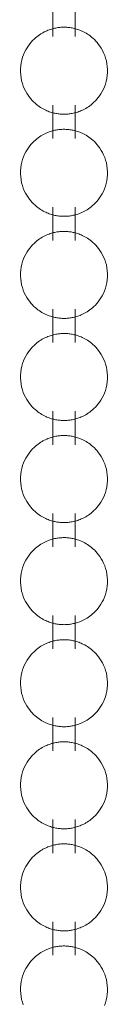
# Model space of a CAD drawing. Header units: millimetres. Extents: x 5694 to 11022, y -2894 to 7544.
# Tile 9 of 33: x 8267.68 to 8270.43, y -2729.43 to -2698.33. Entities that reach past the tile are written whole.
import ezdxf

# ---------------------------------------------------------------- set-up
doc = ezdxf.new("R2010")
doc.units = ezdxf.units.MM
doc.layers.add('E-LITE-EQPM', color=7, linetype='Continuous', lineweight=20)

# ---------------------------------------------------------------- blocks, each defined once
blk = doc.blocks.new('33711 - 33711 YAKARTA Old gold ceiling fan-527636-00 Isometrico PDF')
at = {"layer": 'E-LITE-EQPM', "color": 251, "lineweight": 9, "true_color": 0x636466}
for p, q in [((2437.741, -2697.806), (2437.741, -2698.861)), ((2438.446, -2698.861), (2438.446, -2697.806)), ((2437.741, -2701.03), (2437.741, -2702.084)), ((2438.446, -2702.084), (2438.446, -2701.03)), ((2437.741, -2704.253), (2437.741, -2705.308)), ((2438.446, -2705.308), (2438.446, -2704.253)), ((2437.741, -2707.477), (2437.741, -2708.532)), ((2438.446, -2708.532), (2438.446, -2707.477)), ((2437.741, -2710.701), (2437.741, -2711.756)), ((2438.446, -2711.756), (2438.446, -2710.701)), ((2437.741, -2713.925), (2437.741, -2714.98)), ((2438.446, -2714.98), (2438.446, -2713.925)), ((2437.741, -2717.149), (2437.741, -2718.204)), ((2438.446, -2718.204), (2438.446, -2717.149)), ((2437.741, -2720.373), (2437.741, -2721.428)), ((2438.446, -2721.428), (2438.446, -2720.373)), ((2437.741, -2723.597), (2437.741, -2724.651)), ((2438.446, -2724.651), (2438.446, -2723.597)), ((2437.741, -2726.82), (2437.741, -2727.875)), ((2438.446, -2727.875), (2438.446, -2726.82))]:
    blk.add_line(p, q, dxfattribs=at)
for points in [[(2438.78, -2701.135, 0), (2438.822, -2701.11, 0), (2438.864, -2701.083, 0), (2438.908, -2701.052, 0), (2438.951, -2701.018, 0), (2438.996, -2700.981, 0), (2439.04, -2700.941, 0), (2439.085, -2700.896, 0), (2439.13, -2700.847, 0), (2439.174, -2700.793, 0), (2439.218, -2700.735, 0), (2439.259, -2700.672, 0), (2439.299, -2700.604, 0), (2439.336, -2700.53, 0), (2439.37, -2700.452, 0), (2439.4, -2700.37, 0), (2439.425, -2700.283, 0), (2439.445, -2700.193, 0), (2439.459, -2700.1, 0), (2439.466, -2700.006, 0), (2439.467, -2699.91, 0), (2439.461, -2699.816, 0), (2439.449, -2699.722, 0), (2439.431, -2699.631, 0), (2439.407, -2699.544, 0), (2439.379, -2699.46, 0), (2439.346, -2699.38, 0), (2439.31, -2699.306, 0), (2439.27, -2699.236, 0), (2439.229, -2699.172, 0), (2439.186, -2699.112, 0), (2439.142, -2699.057, 0), (2439.097, -2699.007, 0), (2439.053, -2698.961, 0), (2439.008, -2698.919, 0), (2438.963, -2698.881, 0), (2438.919, -2698.847, 0), (2438.876, -2698.816, 0), (2438.833, -2698.787, 0), (2438.791, -2698.762, 0), (2438.75, -2698.738, 0), (2438.71, -2698.717, 0), (2438.671, -2698.698, 0), (2438.632, -2698.681, 0), (2438.594, -2698.666, 0), (2438.557, -2698.652, 0), (2438.521, -2698.639, 0), (2438.485, -2698.628, 0), (2438.45, -2698.618, 0), (2438.416, -2698.609, 0), (2438.382, -2698.602, 0), (2438.348, -2698.595, 0), (2438.315, -2698.589, 0), (2438.282, -2698.584, 0), (2438.25, -2698.58, 0), (2438.218, -2698.577, 0), (2438.186, -2698.574, 0), (2438.154, -2698.572, 0), (2438.122, -2698.571, 0), (2438.09, -2698.571, 0), (2438.058, -2698.571, 0), (2438.027, -2698.573, 0), (2437.995, -2698.574, 0), (2437.963, -2698.577, 0), (2437.93, -2698.581, 0), (2437.898, -2698.585, 0), (2437.865, -2698.59, 0), (2437.832, -2698.596, 0), (2437.798, -2698.603, 0), (2437.764, -2698.611, 0), (2437.729, -2698.62, 0), (2437.694, -2698.63, 0), (2437.658, -2698.642, 0), (2437.622, -2698.654, 0), (2437.585, -2698.668, 0), (2437.547, -2698.684, 0), (2437.508, -2698.702, 0), (2437.469, -2698.721, 0), (2437.428, -2698.743, 0), (2437.406, -2698.755, 0)], [(2437.406, -2698.755, 0), (2437.364, -2698.78, 0), (2437.322, -2698.808, 0), (2437.279, -2698.838, 0), (2437.235, -2698.872, 0), (2437.191, -2698.909, 0), (2437.146, -2698.95, 0), (2437.101, -2698.994, 0), (2437.056, -2699.043, 0), (2437.012, -2699.097, 0), (2436.969, -2699.155, 0), (2436.927, -2699.218, 0), (2436.887, -2699.287, 0), (2436.85, -2699.36, 0), (2436.816, -2699.438, 0), (2436.786, -2699.521, 0), (2436.761, -2699.607, 0), (2436.741, -2699.697, 0), (2436.728, -2699.79, 0), (2436.72, -2699.885, 0), (2436.719, -2699.98, 0), (2436.725, -2700.075, 0), (2436.737, -2700.168, 0), (2436.755, -2700.259, 0), (2436.779, -2700.347, 0), (2436.808, -2700.43, 0), (2436.84, -2700.51, 0), (2436.877, -2700.584, 0), (2436.916, -2700.654, 0), (2436.957, -2700.719, 0), (2437, -2700.778, 0), (2437.044, -2700.833, 0), (2437.089, -2700.883, 0), (2437.134, -2700.929, 0), (2437.179, -2700.971, 0), (2437.223, -2701.009, 0), (2437.267, -2701.043, 0), (2437.31, -2701.075, 0), (2437.353, -2701.103, 0), (2437.395, -2701.129, 0), (2437.436, -2701.152, 0), (2437.476, -2701.173, 0), (2437.516, -2701.192, 0), (2437.554, -2701.209, 0), (2437.592, -2701.225, 0), (2437.629, -2701.239, 0), (2437.665, -2701.251, 0), (2437.701, -2701.262, 0), (2437.736, -2701.272, 0), (2437.771, -2701.281, 0), (2437.805, -2701.289, 0), (2437.838, -2701.295, 0), (2437.871, -2701.301, 0), (2437.904, -2701.306, 0), (2437.937, -2701.31, 0), (2437.969, -2701.314, 0), (2438.001, -2701.316, 0), (2438.033, -2701.318, 0), (2438.064, -2701.319, 0), (2438.096, -2701.319, 0), (2438.128, -2701.319, 0), (2438.16, -2701.318, 0), (2438.192, -2701.316, 0), (2438.224, -2701.313, 0), (2438.256, -2701.31, 0), (2438.289, -2701.305, 0), (2438.321, -2701.3, 0), (2438.355, -2701.294, 0), (2438.388, -2701.287, 0), (2438.422, -2701.279, 0), (2438.457, -2701.27, 0), (2438.492, -2701.26, 0), (2438.528, -2701.249, 0), (2438.564, -2701.236, 0), (2438.602, -2701.222, 0), (2438.64, -2701.206, 0), (2438.678, -2701.189, 0), (2438.718, -2701.169, 0), (2438.758, -2701.148, 0), (2438.78, -2701.135, 0)], [(2438.78, -2704.359, 0), (2438.822, -2704.334, 0), (2438.864, -2704.306, 0), (2438.908, -2704.276, 0), (2438.951, -2704.242, 0), (2438.996, -2704.205, 0), (2439.04, -2704.165, 0), (2439.085, -2704.12, 0), (2439.13, -2704.071, 0), (2439.174, -2704.017, 0), (2439.218, -2703.959, 0), (2439.259, -2703.896, 0), (2439.299, -2703.828, 0), (2439.336, -2703.754, 0), (2439.37, -2703.676, 0), (2439.4, -2703.594, 0), (2439.425, -2703.507, 0), (2439.445, -2703.417, 0), (2439.459, -2703.324, 0), (2439.466, -2703.229, 0), (2439.467, -2703.134, 0), (2439.461, -2703.039, 0), (2439.449, -2702.946, 0), (2439.431, -2702.855, 0), (2439.407, -2702.767, 0), (2439.379, -2702.684, 0), (2439.346, -2702.604, 0), (2439.31, -2702.53, 0), (2439.27, -2702.46, 0), (2439.229, -2702.395, 0), (2439.186, -2702.336, 0), (2439.142, -2702.281, 0), (2439.097, -2702.231, 0), (2439.053, -2702.185, 0), (2439.008, -2702.143, 0), (2438.963, -2702.105, 0), (2438.919, -2702.071, 0), (2438.876, -2702.04, 0), (2438.833, -2702.011, 0), (2438.791, -2701.985, 0), (2438.75, -2701.962, 0), (2438.71, -2701.941, 0), (2438.671, -2701.922, 0), (2438.632, -2701.905, 0), (2438.594, -2701.889, 0), (2438.557, -2701.876, 0), (2438.521, -2701.863, 0), (2438.485, -2701.852, 0), (2438.45, -2701.842, 0), (2438.416, -2701.833, 0), (2438.382, -2701.825, 0), (2438.348, -2701.819, 0), (2438.315, -2701.813, 0), (2438.282, -2701.808, 0), (2438.25, -2701.804, 0), (2438.218, -2701.8, 0), (2438.186, -2701.798, 0), (2438.154, -2701.796, 0), (2438.122, -2701.795, 0), (2438.09, -2701.795, 0), (2438.058, -2701.795, 0), (2438.027, -2701.796, 0), (2437.995, -2701.798, 0), (2437.963, -2701.801, 0), (2437.93, -2701.804, 0), (2437.898, -2701.809, 0), (2437.865, -2701.814, 0), (2437.832, -2701.82, 0), (2437.798, -2701.827, 0), (2437.764, -2701.835, 0), (2437.729, -2701.844, 0), (2437.694, -2701.854, 0), (2437.658, -2701.865, 0), (2437.622, -2701.878, 0), (2437.585, -2701.892, 0), (2437.547, -2701.908, 0), (2437.508, -2701.926, 0), (2437.469, -2701.945, 0), (2437.428, -2701.966, 0), (2437.406, -2701.979, 0)], [(2437.406, -2701.979, 0), (2437.364, -2702.004, 0), (2437.322, -2702.032, 0), (2437.279, -2702.062, 0), (2437.235, -2702.096, 0), (2437.191, -2702.133, 0), (2437.146, -2702.173, 0), (2437.101, -2702.218, 0), (2437.056, -2702.267, 0), (2437.012, -2702.321, 0), (2436.969, -2702.379, 0), (2436.927, -2702.442, 0), (2436.887, -2702.51, 0), (2436.85, -2702.584, 0), (2436.816, -2702.662, 0), (2436.786, -2702.744, 0), (2436.761, -2702.831, 0), (2436.741, -2702.921, 0), (2436.728, -2703.014, 0), (2436.72, -2703.109, 0), (2436.719, -2703.204, 0), (2436.725, -2703.298, 0), (2436.737, -2703.392, 0), (2436.755, -2703.483, 0), (2436.779, -2703.571, 0), (2436.808, -2703.654, 0), (2436.84, -2703.734, 0), (2436.877, -2703.808, 0), (2436.916, -2703.878, 0), (2436.957, -2703.942, 0), (2437, -2704.002, 0), (2437.044, -2704.057, 0), (2437.089, -2704.107, 0), (2437.134, -2704.153, 0), (2437.179, -2704.195, 0), (2437.223, -2704.233, 0), (2437.267, -2704.267, 0), (2437.31, -2704.298, 0), (2437.353, -2704.327, 0), (2437.395, -2704.353, 0), (2437.436, -2704.376, 0), (2437.476, -2704.397, 0), (2437.516, -2704.416, 0), (2437.554, -2704.433, 0), (2437.592, -2704.448, 0), (2437.629, -2704.462, 0), (2437.665, -2704.475, 0), (2437.701, -2704.486, 0), (2437.736, -2704.496, 0), (2437.771, -2704.505, 0), (2437.805, -2704.513, 0), (2437.838, -2704.519, 0), (2437.871, -2704.525, 0), (2437.904, -2704.53, 0), (2437.937, -2704.534, 0), (2437.969, -2704.538, 0), (2438.001, -2704.54, 0), (2438.033, -2704.542, 0), (2438.064, -2704.543, 0), (2438.096, -2704.543, 0), (2438.128, -2704.543, 0), (2438.16, -2704.542, 0), (2438.192, -2704.54, 0), (2438.224, -2704.537, 0), (2438.256, -2704.533, 0), (2438.289, -2704.529, 0), (2438.321, -2704.524, 0), (2438.355, -2704.518, 0), (2438.388, -2704.511, 0), (2438.422, -2704.503, 0), (2438.457, -2704.494, 0), (2438.492, -2704.484, 0), (2438.528, -2704.473, 0), (2438.564, -2704.46, 0), (2438.602, -2704.446, 0), (2438.64, -2704.43, 0), (2438.678, -2704.412, 0), (2438.718, -2704.393, 0), (2438.758, -2704.372, 0), (2438.78, -2704.359, 0)], [(2437.406, -2705.203, 0), (2437.364, -2705.228, 0), (2437.322, -2705.255, 0), (2437.279, -2705.286, 0), (2437.235, -2705.32, 0), (2437.191, -2705.357, 0), (2437.146, -2705.397, 0), (2437.101, -2705.442, 0), (2437.056, -2705.491, 0), (2437.012, -2705.544, 0), (2436.969, -2705.603, 0), (2436.927, -2705.666, 0), (2436.887, -2705.734, 0), (2436.85, -2705.807, 0), (2436.816, -2705.886, 0), (2436.786, -2705.968, 0), (2436.761, -2706.055, 0), (2436.741, -2706.145, 0), (2436.728, -2706.238, 0), (2436.72, -2706.332, 0), (2436.719, -2706.428, 0), (2436.725, -2706.522, 0), (2436.737, -2706.616, 0), (2436.755, -2706.707, 0), (2436.779, -2706.794, 0), (2436.808, -2706.878, 0), (2436.84, -2706.958, 0), (2436.877, -2707.032, 0), (2436.916, -2707.102, 0), (2436.957, -2707.166, 0), (2437, -2707.226, 0), (2437.044, -2707.281, 0), (2437.089, -2707.331, 0), (2437.134, -2707.377, 0), (2437.179, -2707.418, 0), (2437.223, -2707.456, 0), (2437.267, -2707.491, 0), (2437.31, -2707.522, 0), (2437.353, -2707.551, 0), (2437.395, -2707.576, 0), (2437.436, -2707.6, 0), (2437.476, -2707.621, 0), (2437.516, -2707.64, 0), (2437.554, -2707.657, 0), (2437.592, -2707.672, 0), (2437.629, -2707.686, 0), (2437.665, -2707.699, 0), (2437.701, -2707.71, 0), (2437.736, -2707.72, 0), (2437.771, -2707.729, 0), (2437.805, -2707.736, 0), (2437.838, -2707.743, 0), (2437.871, -2707.749, 0), (2437.904, -2707.754, 0), (2437.937, -2707.758, 0), (2437.969, -2707.761, 0), (2438.001, -2707.764, 0), (2438.033, -2707.766, 0), (2438.064, -2707.767, 0), (2438.096, -2707.767, 0), (2438.128, -2707.767, 0), (2438.16, -2707.765, 0), (2438.192, -2707.763, 0), (2438.224, -2707.761, 0), (2438.256, -2707.757, 0), (2438.289, -2707.753, 0), (2438.321, -2707.748, 0), (2438.355, -2707.742, 0), (2438.388, -2707.735, 0), (2438.422, -2707.727, 0), (2438.457, -2707.718, 0), (2438.492, -2707.708, 0), (2438.528, -2707.696, 0), (2438.564, -2707.684, 0), (2438.602, -2707.67, 0), (2438.64, -2707.654, 0), (2438.678, -2707.636, 0), (2438.718, -2707.617, 0), (2438.758, -2707.595, 0), (2438.78, -2707.583, 0)], [(2438.78, -2707.583, 0), (2438.822, -2707.558, 0), (2438.864, -2707.53, 0), (2438.908, -2707.5, 0), (2438.951, -2707.466, 0), (2438.996, -2707.429, 0), (2439.04, -2707.388, 0), (2439.085, -2707.344, 0), (2439.13, -2707.295, 0), (2439.174, -2707.241, 0), (2439.218, -2707.183, 0), (2439.259, -2707.12, 0), (2439.299, -2707.051, 0), (2439.336, -2706.978, 0), (2439.37, -2706.9, 0), (2439.4, -2706.817, 0), (2439.425, -2706.731, 0), (2439.445, -2706.64, 0), (2439.459, -2706.548, 0), (2439.466, -2706.453, 0), (2439.467, -2706.358, 0), (2439.461, -2706.263, 0), (2439.449, -2706.17, 0), (2439.431, -2706.079, 0), (2439.407, -2705.991, 0), (2439.379, -2705.907, 0), (2439.346, -2705.828, 0), (2439.31, -2705.754, 0), (2439.27, -2705.684, 0), (2439.229, -2705.619, 0), (2439.186, -2705.56, 0), (2439.142, -2705.505, 0), (2439.097, -2705.455, 0), (2439.053, -2705.409, 0), (2439.008, -2705.367, 0), (2438.963, -2705.329, 0), (2438.919, -2705.295, 0), (2438.876, -2705.263, 0), (2438.833, -2705.235, 0), (2438.791, -2705.209, 0), (2438.75, -2705.186, 0), (2438.71, -2705.165, 0), (2438.671, -2705.146, 0), (2438.632, -2705.129, 0), (2438.594, -2705.113, 0), (2438.557, -2705.099, 0), (2438.521, -2705.087, 0), (2438.485, -2705.076, 0), (2438.45, -2705.066, 0), (2438.416, -2705.057, 0), (2438.382, -2705.049, 0), (2438.348, -2705.043, 0), (2438.315, -2705.037, 0), (2438.282, -2705.032, 0), (2438.25, -2705.028, 0), (2438.218, -2705.024, 0), (2438.186, -2705.022, 0), (2438.154, -2705.02, 0), (2438.122, -2705.019, 0), (2438.09, -2705.019, 0), (2438.058, -2705.019, 0), (2438.027, -2705.02, 0), (2437.995, -2705.022, 0), (2437.963, -2705.025, 0), (2437.93, -2705.028, 0), (2437.898, -2705.033, 0), (2437.865, -2705.038, 0), (2437.832, -2705.044, 0), (2437.798, -2705.051, 0), (2437.764, -2705.059, 0), (2437.729, -2705.068, 0), (2437.694, -2705.078, 0), (2437.658, -2705.089, 0), (2437.622, -2705.102, 0), (2437.585, -2705.116, 0), (2437.547, -2705.132, 0), (2437.508, -2705.149, 0), (2437.469, -2705.169, 0), (2437.428, -2705.19, 0), (2437.406, -2705.203, 0)], [(2438.78, -2710.807, 0), (2438.822, -2710.782, 0), (2438.864, -2710.754, 0), (2438.908, -2710.724, 0), (2438.951, -2710.69, 0), (2438.996, -2710.653, 0), (2439.04, -2710.612, 0), (2439.085, -2710.568, 0), (2439.13, -2710.519, 0), (2439.174, -2710.465, 0), (2439.218, -2710.407, 0), (2439.259, -2710.344, 0), (2439.299, -2710.275, 0), (2439.336, -2710.202, 0), (2439.37, -2710.124, 0), (2439.4, -2710.041, 0), (2439.425, -2709.955, 0), (2439.445, -2709.864, 0), (2439.459, -2709.772, 0), (2439.466, -2709.677, 0), (2439.467, -2709.582, 0), (2439.461, -2709.487, 0), (2439.449, -2709.394, 0), (2439.431, -2709.303, 0), (2439.407, -2709.215, 0), (2439.379, -2709.131, 0), (2439.346, -2709.052, 0), (2439.31, -2708.977, 0), (2439.27, -2708.908, 0), (2439.229, -2708.843, 0), (2439.186, -2708.784, 0), (2439.142, -2708.729, 0), (2439.097, -2708.679, 0), (2439.053, -2708.633, 0), (2439.008, -2708.591, 0), (2438.963, -2708.553, 0), (2438.919, -2708.519, 0), (2438.876, -2708.487, 0), (2438.833, -2708.459, 0), (2438.791, -2708.433, 0), (2438.75, -2708.41, 0), (2438.71, -2708.389, 0), (2438.671, -2708.37, 0), (2438.632, -2708.353, 0), (2438.594, -2708.337, 0), (2438.557, -2708.323, 0), (2438.521, -2708.311, 0), (2438.485, -2708.3, 0), (2438.45, -2708.29, 0), (2438.416, -2708.281, 0), (2438.382, -2708.273, 0), (2438.348, -2708.266, 0), (2438.315, -2708.261, 0), (2438.282, -2708.256, 0), (2438.25, -2708.251, 0), (2438.218, -2708.248, 0), (2438.186, -2708.246, 0), (2438.154, -2708.244, 0), (2438.122, -2708.243, 0), (2438.09, -2708.242, 0), (2438.058, -2708.243, 0), (2438.027, -2708.244, 0), (2437.995, -2708.246, 0), (2437.963, -2708.249, 0), (2437.93, -2708.252, 0), (2437.898, -2708.256, 0), (2437.865, -2708.262, 0), (2437.832, -2708.268, 0), (2437.798, -2708.275, 0), (2437.764, -2708.282, 0), (2437.729, -2708.291, 0), (2437.694, -2708.302, 0), (2437.658, -2708.313, 0), (2437.622, -2708.326, 0), (2437.585, -2708.34, 0), (2437.547, -2708.356, 0), (2437.508, -2708.373, 0), (2437.469, -2708.393, 0), (2437.428, -2708.414, 0), (2437.406, -2708.427, 0)], [(2437.406, -2708.427, 0), (2437.364, -2708.452, 0), (2437.322, -2708.479, 0), (2437.279, -2708.51, 0), (2437.235, -2708.543, 0), (2437.191, -2708.58, 0), (2437.146, -2708.621, 0), (2437.101, -2708.666, 0), (2437.056, -2708.715, 0), (2437.012, -2708.768, 0), (2436.969, -2708.827, 0), (2436.927, -2708.89, 0), (2436.887, -2708.958, 0), (2436.85, -2709.031, 0), (2436.816, -2709.109, 0), (2436.786, -2709.192, 0), (2436.761, -2709.279, 0), (2436.741, -2709.369, 0), (2436.728, -2709.462, 0), (2436.72, -2709.556, 0), (2436.719, -2709.651, 0), (2436.725, -2709.746, 0), (2436.737, -2709.84, 0), (2436.755, -2709.93, 0), (2436.779, -2710.018, 0), (2436.808, -2710.102, 0), (2436.84, -2710.181, 0), (2436.877, -2710.256, 0), (2436.916, -2710.326, 0), (2436.957, -2710.39, 0), (2437, -2710.45, 0), (2437.044, -2710.505, 0), (2437.089, -2710.555, 0), (2437.134, -2710.601, 0), (2437.179, -2710.642, 0), (2437.223, -2710.68, 0), (2437.267, -2710.715, 0), (2437.31, -2710.746, 0), (2437.353, -2710.775, 0), (2437.395, -2710.8, 0), (2437.436, -2710.824, 0), (2437.476, -2710.845, 0), (2437.516, -2710.864, 0), (2437.554, -2710.881, 0), (2437.592, -2710.896, 0), (2437.629, -2710.91, 0), (2437.665, -2710.923, 0), (2437.701, -2710.934, 0), (2437.736, -2710.944, 0), (2437.771, -2710.952, 0), (2437.805, -2710.96, 0), (2437.838, -2710.967, 0), (2437.871, -2710.973, 0), (2437.904, -2710.978, 0), (2437.937, -2710.982, 0), (2437.969, -2710.985, 0), (2438.001, -2710.988, 0), (2438.033, -2710.99, 0), (2438.064, -2710.991, 0), (2438.096, -2710.991, 0), (2438.128, -2710.99, 0), (2438.16, -2710.989, 0), (2438.192, -2710.987, 0), (2438.224, -2710.985, 0), (2438.256, -2710.981, 0), (2438.289, -2710.977, 0), (2438.321, -2710.972, 0), (2438.355, -2710.966, 0), (2438.388, -2710.959, 0), (2438.422, -2710.951, 0), (2438.457, -2710.942, 0), (2438.492, -2710.932, 0), (2438.528, -2710.92, 0), (2438.564, -2710.908, 0), (2438.602, -2710.893, 0), (2438.64, -2710.878, 0), (2438.678, -2710.86, 0), (2438.718, -2710.841, 0), (2438.758, -2710.819, 0), (2438.78, -2710.807, 0)], [(2438.78, -2714.031, 0), (2438.822, -2714.006, 0), (2438.864, -2713.978, 0), (2438.908, -2713.947, 0), (2438.951, -2713.914, 0), (2438.996, -2713.877, 0), (2439.04, -2713.836, 0), (2439.085, -2713.791, 0), (2439.13, -2713.742, 0), (2439.174, -2713.689, 0), (2439.218, -2713.631, 0), (2439.259, -2713.567, 0), (2439.299, -2713.499, 0), (2439.336, -2713.426, 0), (2439.37, -2713.348, 0), (2439.4, -2713.265, 0), (2439.425, -2713.178, 0), (2439.445, -2713.088, 0), (2439.459, -2712.995, 0), (2439.466, -2712.901, 0), (2439.467, -2712.806, 0), (2439.461, -2712.711, 0), (2439.449, -2712.618, 0), (2439.431, -2712.527, 0), (2439.407, -2712.439, 0), (2439.379, -2712.355, 0), (2439.346, -2712.276, 0), (2439.31, -2712.201, 0), (2439.27, -2712.132, 0), (2439.229, -2712.067, 0), (2439.186, -2712.007, 0), (2439.142, -2711.953, 0), (2439.097, -2711.902, 0), (2439.053, -2711.857, 0), (2439.008, -2711.815, 0), (2438.963, -2711.777, 0), (2438.919, -2711.742, 0), (2438.876, -2711.711, 0), (2438.833, -2711.683, 0), (2438.791, -2711.657, 0), (2438.75, -2711.634, 0), (2438.71, -2711.613, 0), (2438.671, -2711.594, 0), (2438.632, -2711.576, 0), (2438.594, -2711.561, 0), (2438.557, -2711.547, 0), (2438.521, -2711.535, 0), (2438.485, -2711.523, 0), (2438.45, -2711.514, 0), (2438.416, -2711.505, 0), (2438.382, -2711.497, 0), (2438.348, -2711.49, 0), (2438.315, -2711.484, 0), (2438.282, -2711.479, 0), (2438.25, -2711.475, 0), (2438.218, -2711.472, 0), (2438.186, -2711.469, 0), (2438.154, -2711.468, 0), (2438.122, -2711.467, 0), (2438.09, -2711.466, 0), (2438.058, -2711.467, 0), (2438.027, -2711.468, 0), (2437.995, -2711.47, 0), (2437.963, -2711.473, 0), (2437.93, -2711.476, 0), (2437.898, -2711.48, 0), (2437.865, -2711.485, 0), (2437.832, -2711.491, 0), (2437.798, -2711.498, 0), (2437.764, -2711.506, 0), (2437.729, -2711.515, 0), (2437.694, -2711.525, 0), (2437.658, -2711.537, 0), (2437.622, -2711.55, 0), (2437.585, -2711.564, 0), (2437.547, -2711.58, 0), (2437.508, -2711.597, 0), (2437.469, -2711.616, 0), (2437.428, -2711.638, 0), (2437.406, -2711.65, 0)], [(2437.406, -2711.65, 0), (2437.364, -2711.675, 0), (2437.322, -2711.703, 0), (2437.279, -2711.734, 0), (2437.235, -2711.767, 0), (2437.191, -2711.804, 0), (2437.146, -2711.845, 0), (2437.101, -2711.89, 0), (2437.056, -2711.939, 0), (2437.012, -2711.992, 0), (2436.969, -2712.05, 0), (2436.927, -2712.114, 0), (2436.887, -2712.182, 0), (2436.85, -2712.255, 0), (2436.816, -2712.333, 0), (2436.786, -2712.416, 0), (2436.761, -2712.503, 0), (2436.741, -2712.593, 0), (2436.728, -2712.686, 0), (2436.72, -2712.78, 0), (2436.719, -2712.875, 0), (2436.725, -2712.97, 0), (2436.737, -2713.063, 0), (2436.755, -2713.154, 0), (2436.779, -2713.242, 0), (2436.808, -2713.326, 0), (2436.84, -2713.405, 0), (2436.877, -2713.48, 0), (2436.916, -2713.549, 0), (2436.957, -2713.614, 0), (2437, -2713.674, 0), (2437.044, -2713.728, 0), (2437.089, -2713.779, 0), (2437.134, -2713.824, 0), (2437.179, -2713.866, 0), (2437.223, -2713.904, 0), (2437.267, -2713.939, 0), (2437.31, -2713.97, 0), (2437.353, -2713.998, 0), (2437.395, -2714.024, 0), (2437.436, -2714.047, 0), (2437.476, -2714.068, 0), (2437.516, -2714.087, 0), (2437.554, -2714.105, 0), (2437.592, -2714.12, 0), (2437.629, -2714.134, 0), (2437.665, -2714.146, 0), (2437.701, -2714.158, 0), (2437.736, -2714.167, 0), (2437.771, -2714.176, 0), (2437.805, -2714.184, 0), (2437.838, -2714.191, 0), (2437.871, -2714.197, 0), (2437.904, -2714.202, 0), (2437.937, -2714.206, 0), (2437.969, -2714.209, 0), (2438.001, -2714.212, 0), (2438.033, -2714.213, 0), (2438.064, -2714.214, 0), (2438.096, -2714.215, 0), (2438.128, -2714.214, 0), (2438.16, -2714.213, 0), (2438.192, -2714.211, 0), (2438.224, -2714.208, 0), (2438.256, -2714.205, 0), (2438.289, -2714.201, 0), (2438.321, -2714.196, 0), (2438.355, -2714.19, 0), (2438.388, -2714.183, 0), (2438.422, -2714.175, 0), (2438.457, -2714.166, 0), (2438.492, -2714.156, 0), (2438.528, -2714.144, 0), (2438.564, -2714.131, 0), (2438.602, -2714.117, 0), (2438.64, -2714.101, 0), (2438.678, -2714.084, 0), (2438.718, -2714.065, 0), (2438.758, -2714.043, 0), (2438.78, -2714.031, 0)], [(2437.406, -2714.874, 0), (2437.364, -2714.899, 0), (2437.322, -2714.927, 0), (2437.279, -2714.957, 0), (2437.235, -2714.991, 0), (2437.191, -2715.028, 0), (2437.146, -2715.069, 0), (2437.101, -2715.114, 0), (2437.056, -2715.162, 0), (2437.012, -2715.216, 0), (2436.969, -2715.274, 0), (2436.927, -2715.338, 0), (2436.887, -2715.406, 0), (2436.85, -2715.479, 0), (2436.816, -2715.557, 0), (2436.786, -2715.64, 0), (2436.761, -2715.727, 0), (2436.741, -2715.817, 0), (2436.728, -2715.909, 0), (2436.72, -2716.004, 0), (2436.719, -2716.099, 0), (2436.725, -2716.194, 0), (2436.737, -2716.287, 0), (2436.755, -2716.378, 0), (2436.779, -2716.466, 0), (2436.808, -2716.55, 0), (2436.84, -2716.629, 0), (2436.877, -2716.704, 0), (2436.916, -2716.773, 0), (2436.957, -2716.838, 0), (2437, -2716.897, 0), (2437.044, -2716.952, 0), (2437.089, -2717.002, 0), (2437.134, -2717.048, 0), (2437.179, -2717.09, 0), (2437.223, -2717.128, 0), (2437.267, -2717.163, 0), (2437.31, -2717.194, 0), (2437.353, -2717.222, 0), (2437.395, -2717.248, 0), (2437.436, -2717.271, 0), (2437.476, -2717.292, 0), (2437.516, -2717.311, 0), (2437.554, -2717.328, 0), (2437.592, -2717.344, 0), (2437.629, -2717.358, 0), (2437.665, -2717.37, 0), (2437.701, -2717.381, 0), (2437.736, -2717.391, 0), (2437.771, -2717.4, 0), (2437.805, -2717.408, 0), (2437.838, -2717.415, 0), (2437.871, -2717.421, 0), (2437.904, -2717.425, 0), (2437.937, -2717.43, 0), (2437.969, -2717.433, 0), (2438.001, -2717.435, 0), (2438.033, -2717.437, 0), (2438.064, -2717.438, 0), (2438.096, -2717.439, 0), (2438.128, -2717.438, 0), (2438.16, -2717.437, 0), (2438.192, -2717.435, 0), (2438.224, -2717.432, 0), (2438.256, -2717.429, 0), (2438.289, -2717.425, 0), (2438.321, -2717.419, 0), (2438.355, -2717.413, 0), (2438.388, -2717.406, 0), (2438.422, -2717.399, 0), (2438.457, -2717.39, 0), (2438.492, -2717.379, 0), (2438.528, -2717.368, 0), (2438.564, -2717.355, 0), (2438.602, -2717.341, 0), (2438.64, -2717.325, 0), (2438.678, -2717.308, 0), (2438.718, -2717.288, 0), (2438.758, -2717.267, 0), (2438.78, -2717.254, 0)], [(2438.78, -2717.254, 0), (2438.822, -2717.229, 0), (2438.864, -2717.202, 0), (2438.908, -2717.171, 0), (2438.951, -2717.138, 0), (2438.996, -2717.101, 0), (2439.04, -2717.06, 0), (2439.085, -2717.015, 0), (2439.13, -2716.966, 0), (2439.174, -2716.913, 0), (2439.218, -2716.854, 0), (2439.259, -2716.791, 0), (2439.299, -2716.723, 0), (2439.336, -2716.65, 0), (2439.37, -2716.572, 0), (2439.4, -2716.489, 0), (2439.425, -2716.402, 0), (2439.445, -2716.312, 0), (2439.459, -2716.219, 0), (2439.466, -2716.125, 0), (2439.467, -2716.03, 0), (2439.461, -2715.935, 0), (2439.449, -2715.841, 0), (2439.431, -2715.751, 0), (2439.407, -2715.663, 0), (2439.379, -2715.579, 0), (2439.346, -2715.5, 0), (2439.31, -2715.425, 0), (2439.27, -2715.355, 0), (2439.229, -2715.291, 0), (2439.186, -2715.231, 0), (2439.142, -2715.176, 0), (2439.097, -2715.126, 0), (2439.053, -2715.08, 0), (2439.008, -2715.039, 0), (2438.963, -2715.001, 0), (2438.919, -2714.966, 0), (2438.876, -2714.935, 0), (2438.833, -2714.906, 0), (2438.791, -2714.881, 0), (2438.75, -2714.858, 0), (2438.71, -2714.836, 0), (2438.671, -2714.817, 0), (2438.632, -2714.8, 0), (2438.594, -2714.785, 0), (2438.557, -2714.771, 0), (2438.521, -2714.758, 0), (2438.485, -2714.747, 0), (2438.45, -2714.737, 0), (2438.416, -2714.729, 0), (2438.382, -2714.721, 0), (2438.348, -2714.714, 0), (2438.315, -2714.708, 0), (2438.282, -2714.703, 0), (2438.25, -2714.699, 0), (2438.218, -2714.696, 0), (2438.186, -2714.693, 0), (2438.154, -2714.691, 0), (2438.122, -2714.69, 0), (2438.09, -2714.69, 0), (2438.058, -2714.691, 0), (2438.027, -2714.692, 0), (2437.995, -2714.694, 0), (2437.963, -2714.696, 0), (2437.93, -2714.7, 0), (2437.898, -2714.704, 0), (2437.865, -2714.709, 0), (2437.832, -2714.715, 0), (2437.798, -2714.722, 0), (2437.764, -2714.73, 0), (2437.729, -2714.739, 0), (2437.694, -2714.749, 0), (2437.658, -2714.761, 0), (2437.622, -2714.773, 0), (2437.585, -2714.788, 0), (2437.547, -2714.803, 0), (2437.508, -2714.821, 0), (2437.469, -2714.84, 0), (2437.428, -2714.862, 0), (2437.406, -2714.874, 0)], [(2438.78, -2720.478, 0), (2438.822, -2720.453, 0), (2438.864, -2720.426, 0), (2438.908, -2720.395, 0), (2438.951, -2720.361, 0), (2438.996, -2720.324, 0), (2439.04, -2720.284, 0), (2439.085, -2720.239, 0), (2439.13, -2720.19, 0), (2439.174, -2720.137, 0), (2439.218, -2720.078, 0), (2439.259, -2720.015, 0), (2439.299, -2719.947, 0), (2439.336, -2719.874, 0), (2439.37, -2719.795, 0), (2439.4, -2719.713, 0), (2439.425, -2719.626, 0), (2439.445, -2719.536, 0), (2439.459, -2719.443, 0), (2439.466, -2719.349, 0), (2439.467, -2719.253, 0), (2439.461, -2719.159, 0), (2439.449, -2719.065, 0), (2439.431, -2718.974, 0), (2439.407, -2718.887, 0), (2439.379, -2718.803, 0), (2439.346, -2718.723, 0), (2439.31, -2718.649, 0), (2439.27, -2718.579, 0), (2439.229, -2718.515, 0), (2439.186, -2718.455, 0), (2439.142, -2718.4, 0), (2439.097, -2718.35, 0), (2439.053, -2718.304, 0), (2439.008, -2718.263, 0), (2438.963, -2718.225, 0), (2438.919, -2718.19, 0), (2438.876, -2718.159, 0), (2438.833, -2718.13, 0), (2438.791, -2718.105, 0), (2438.75, -2718.081, 0), (2438.71, -2718.06, 0), (2438.671, -2718.041, 0), (2438.632, -2718.024, 0), (2438.594, -2718.009, 0), (2438.557, -2717.995, 0), (2438.521, -2717.982, 0), (2438.485, -2717.971, 0), (2438.45, -2717.961, 0), (2438.416, -2717.952, 0), (2438.382, -2717.945, 0), (2438.348, -2717.938, 0), (2438.315, -2717.932, 0), (2438.282, -2717.927, 0), (2438.25, -2717.923, 0), (2438.218, -2717.92, 0), (2438.186, -2717.917, 0), (2438.154, -2717.915, 0), (2438.122, -2717.914, 0), (2438.09, -2717.914, 0), (2438.058, -2717.914, 0), (2438.027, -2717.916, 0), (2437.995, -2717.918, 0), (2437.963, -2717.92, 0), (2437.93, -2717.924, 0), (2437.898, -2717.928, 0), (2437.865, -2717.933, 0), (2437.832, -2717.939, 0), (2437.798, -2717.946, 0), (2437.764, -2717.954, 0), (2437.729, -2717.963, 0), (2437.694, -2717.973, 0), (2437.658, -2717.985, 0), (2437.622, -2717.997, 0), (2437.585, -2718.012, 0), (2437.547, -2718.027, 0), (2437.508, -2718.045, 0), (2437.469, -2718.064, 0), (2437.428, -2718.086, 0), (2437.406, -2718.098, 0)], [(2437.406, -2718.098, 0), (2437.364, -2718.123, 0), (2437.322, -2718.151, 0), (2437.279, -2718.181, 0), (2437.235, -2718.215, 0), (2437.191, -2718.252, 0), (2437.146, -2718.293, 0), (2437.101, -2718.337, 0), (2437.056, -2718.386, 0), (2437.012, -2718.44, 0), (2436.969, -2718.498, 0), (2436.927, -2718.561, 0), (2436.887, -2718.63, 0), (2436.85, -2718.703, 0), (2436.816, -2718.781, 0), (2436.786, -2718.864, 0), (2436.761, -2718.95, 0), (2436.741, -2719.041, 0), (2436.728, -2719.133, 0), (2436.72, -2719.228, 0), (2436.719, -2719.323, 0), (2436.725, -2719.418, 0), (2436.737, -2719.511, 0), (2436.755, -2719.602, 0), (2436.779, -2719.69, 0), (2436.808, -2719.774, 0), (2436.84, -2719.853, 0), (2436.877, -2719.927, 0), (2436.916, -2719.997, 0), (2436.957, -2720.062, 0), (2437, -2720.121, 0), (2437.044, -2720.176, 0), (2437.089, -2720.226, 0), (2437.134, -2720.272, 0), (2437.179, -2720.314, 0), (2437.223, -2720.352, 0), (2437.267, -2720.386, 0), (2437.31, -2720.418, 0), (2437.353, -2720.446, 0), (2437.395, -2720.472, 0), (2437.436, -2720.495, 0), (2437.476, -2720.516, 0), (2437.516, -2720.535, 0), (2437.554, -2720.552, 0), (2437.592, -2720.568, 0), (2437.629, -2720.582, 0), (2437.665, -2720.594, 0), (2437.701, -2720.605, 0), (2437.736, -2720.615, 0), (2437.771, -2720.624, 0), (2437.805, -2720.632, 0), (2437.838, -2720.639, 0), (2437.871, -2720.644, 0), (2437.904, -2720.649, 0), (2437.937, -2720.653, 0), (2437.969, -2720.657, 0), (2438.001, -2720.659, 0), (2438.033, -2720.661, 0), (2438.064, -2720.662, 0), (2438.096, -2720.662, 0), (2438.128, -2720.662, 0), (2438.16, -2720.661, 0), (2438.192, -2720.659, 0), (2438.224, -2720.656, 0), (2438.256, -2720.653, 0), (2438.289, -2720.648, 0), (2438.321, -2720.643, 0), (2438.355, -2720.637, 0), (2438.388, -2720.63, 0), (2438.422, -2720.622, 0), (2438.457, -2720.613, 0), (2438.492, -2720.603, 0), (2438.528, -2720.592, 0), (2438.564, -2720.579, 0), (2438.602, -2720.565, 0), (2438.64, -2720.549, 0), (2438.678, -2720.532, 0), (2438.718, -2720.512, 0), (2438.758, -2720.491, 0), (2438.78, -2720.478, 0)], [(2437.406, -2721.322, 0), (2437.364, -2721.347, 0), (2437.322, -2721.375, 0), (2437.279, -2721.405, 0), (2437.235, -2721.439, 0), (2437.191, -2721.476, 0), (2437.146, -2721.516, 0), (2437.101, -2721.561, 0), (2437.056, -2721.61, 0), (2437.012, -2721.664, 0), (2436.969, -2721.722, 0), (2436.927, -2721.785, 0), (2436.887, -2721.853, 0), (2436.85, -2721.927, 0), (2436.816, -2722.005, 0), (2436.786, -2722.087, 0), (2436.761, -2722.174, 0), (2436.741, -2722.264, 0), (2436.728, -2722.357, 0), (2436.72, -2722.452, 0), (2436.719, -2722.547, 0), (2436.725, -2722.642, 0), (2436.737, -2722.735, 0), (2436.755, -2722.826, 0), (2436.779, -2722.914, 0), (2436.808, -2722.997, 0), (2436.84, -2723.077, 0), (2436.877, -2723.151, 0), (2436.916, -2723.221, 0), (2436.957, -2723.286, 0), (2437, -2723.345, 0), (2437.044, -2723.4, 0), (2437.089, -2723.45, 0), (2437.134, -2723.496, 0), (2437.179, -2723.538, 0), (2437.223, -2723.576, 0), (2437.267, -2723.61, 0), (2437.31, -2723.642, 0), (2437.353, -2723.67, 0), (2437.395, -2723.696, 0), (2437.436, -2723.719, 0), (2437.476, -2723.74, 0), (2437.516, -2723.759, 0), (2437.554, -2723.776, 0), (2437.592, -2723.792, 0), (2437.629, -2723.805, 0), (2437.665, -2723.818, 0), (2437.701, -2723.829, 0), (2437.736, -2723.839, 0), (2437.771, -2723.848, 0), (2437.805, -2723.856, 0), (2437.838, -2723.862, 0), (2437.871, -2723.868, 0), (2437.904, -2723.873, 0), (2437.937, -2723.877, 0), (2437.969, -2723.881, 0), (2438.001, -2723.883, 0), (2438.033, -2723.885, 0), (2438.064, -2723.886, 0), (2438.096, -2723.886, 0), (2438.128, -2723.886, 0), (2438.16, -2723.885, 0), (2438.192, -2723.883, 0), (2438.224, -2723.88, 0), (2438.256, -2723.877, 0), (2438.289, -2723.872, 0), (2438.321, -2723.867, 0), (2438.355, -2723.861, 0), (2438.388, -2723.854, 0), (2438.422, -2723.846, 0), (2438.457, -2723.837, 0), (2438.492, -2723.827, 0), (2438.528, -2723.816, 0), (2438.564, -2723.803, 0), (2438.602, -2723.789, 0), (2438.64, -2723.773, 0), (2438.678, -2723.755, 0), (2438.718, -2723.736, 0), (2438.758, -2723.715, 0), (2438.78, -2723.702, 0)], [(2438.78, -2723.702, 0), (2438.822, -2723.677, 0), (2438.864, -2723.649, 0), (2438.908, -2723.619, 0), (2438.951, -2723.585, 0), (2438.996, -2723.548, 0), (2439.04, -2723.508, 0), (2439.085, -2723.463, 0), (2439.13, -2723.414, 0), (2439.174, -2723.36, 0), (2439.218, -2723.302, 0), (2439.259, -2723.239, 0), (2439.299, -2723.171, 0), (2439.336, -2723.097, 0), (2439.37, -2723.019, 0), (2439.4, -2722.937, 0), (2439.425, -2722.85, 0), (2439.445, -2722.76, 0), (2439.459, -2722.667, 0), (2439.466, -2722.572, 0), (2439.467, -2722.477, 0), (2439.461, -2722.383, 0), (2439.449, -2722.289, 0), (2439.431, -2722.198, 0), (2439.407, -2722.111, 0), (2439.379, -2722.027, 0), (2439.346, -2721.947, 0), (2439.31, -2721.873, 0), (2439.27, -2721.803, 0), (2439.229, -2721.739, 0), (2439.186, -2721.679, 0), (2439.142, -2721.624, 0), (2439.097, -2721.574, 0), (2439.053, -2721.528, 0), (2439.008, -2721.486, 0), (2438.963, -2721.448, 0), (2438.919, -2721.414, 0), (2438.876, -2721.383, 0), (2438.833, -2721.354, 0), (2438.791, -2721.328, 0), (2438.75, -2721.305, 0), (2438.71, -2721.284, 0), (2438.671, -2721.265, 0), (2438.632, -2721.248, 0), (2438.594, -2721.233, 0), (2438.557, -2721.219, 0), (2438.521, -2721.206, 0), (2438.485, -2721.195, 0), (2438.45, -2721.185, 0), (2438.416, -2721.176, 0), (2438.382, -2721.168, 0), (2438.348, -2721.162, 0), (2438.315, -2721.156, 0), (2438.282, -2721.151, 0), (2438.25, -2721.147, 0), (2438.218, -2721.143, 0), (2438.186, -2721.141, 0), (2438.154, -2721.139, 0), (2438.122, -2721.138, 0), (2438.09, -2721.138, 0), (2438.058, -2721.138, 0), (2438.027, -2721.139, 0), (2437.995, -2721.141, 0), (2437.963, -2721.144, 0), (2437.93, -2721.148, 0), (2437.898, -2721.152, 0), (2437.865, -2721.157, 0), (2437.832, -2721.163, 0), (2437.798, -2721.17, 0), (2437.764, -2721.178, 0), (2437.729, -2721.187, 0), (2437.694, -2721.197, 0), (2437.658, -2721.208, 0), (2437.622, -2721.221, 0), (2437.585, -2721.235, 0), (2437.547, -2721.251, 0), (2437.508, -2721.269, 0), (2437.469, -2721.288, 0), (2437.428, -2721.309, 0), (2437.406, -2721.322, 0)], [(2437.406, -2724.546, 0), (2437.364, -2724.571, 0), (2437.322, -2724.598, 0), (2437.279, -2724.629, 0), (2437.235, -2724.663, 0), (2437.191, -2724.7, 0), (2437.146, -2724.74, 0), (2437.101, -2724.785, 0), (2437.056, -2724.834, 0), (2437.012, -2724.888, 0), (2436.969, -2724.946, 0), (2436.927, -2725.009, 0), (2436.887, -2725.077, 0), (2436.85, -2725.151, 0), (2436.816, -2725.229, 0), (2436.786, -2725.311, 0), (2436.761, -2725.398, 0), (2436.741, -2725.488, 0), (2436.728, -2725.581, 0), (2436.72, -2725.675, 0), (2436.719, -2725.771, 0), (2436.725, -2725.865, 0), (2436.737, -2725.959, 0), (2436.755, -2726.05, 0), (2436.779, -2726.137, 0), (2436.808, -2726.221, 0), (2436.84, -2726.301, 0), (2436.877, -2726.375, 0), (2436.916, -2726.445, 0), (2436.957, -2726.509, 0), (2437, -2726.569, 0), (2437.044, -2726.624, 0), (2437.089, -2726.674, 0), (2437.134, -2726.72, 0), (2437.179, -2726.762, 0), (2437.223, -2726.8, 0), (2437.267, -2726.834, 0), (2437.31, -2726.865, 0), (2437.353, -2726.894, 0), (2437.395, -2726.919, 0), (2437.436, -2726.943, 0), (2437.476, -2726.964, 0), (2437.516, -2726.983, 0), (2437.554, -2727, 0), (2437.592, -2727.015, 0), (2437.629, -2727.029, 0), (2437.665, -2727.042, 0), (2437.701, -2727.053, 0), (2437.736, -2727.063, 0), (2437.771, -2727.072, 0), (2437.805, -2727.079, 0), (2437.838, -2727.086, 0), (2437.871, -2727.092, 0), (2437.904, -2727.097, 0), (2437.937, -2727.101, 0), (2437.969, -2727.104, 0), (2438.001, -2727.107, 0), (2438.033, -2727.109, 0), (2438.064, -2727.11, 0), (2438.096, -2727.11, 0), (2438.128, -2727.11, 0), (2438.16, -2727.108, 0), (2438.192, -2727.107, 0), (2438.224, -2727.104, 0), (2438.256, -2727.1, 0), (2438.289, -2727.096, 0), (2438.321, -2727.091, 0), (2438.355, -2727.085, 0), (2438.388, -2727.078, 0), (2438.422, -2727.07, 0), (2438.457, -2727.061, 0), (2438.492, -2727.051, 0), (2438.528, -2727.039, 0), (2438.564, -2727.027, 0), (2438.602, -2727.013, 0), (2438.64, -2726.997, 0), (2438.678, -2726.979, 0), (2438.718, -2726.96, 0), (2438.758, -2726.938, 0), (2438.78, -2726.926, 0)], [(2438.78, -2726.926, 0), (2438.822, -2726.901, 0), (2438.864, -2726.873, 0), (2438.908, -2726.843, 0), (2438.951, -2726.809, 0), (2438.996, -2726.772, 0), (2439.04, -2726.731, 0), (2439.085, -2726.687, 0), (2439.13, -2726.638, 0), (2439.174, -2726.584, 0), (2439.218, -2726.526, 0), (2439.259, -2726.463, 0), (2439.299, -2726.394, 0), (2439.336, -2726.321, 0), (2439.37, -2726.243, 0), (2439.4, -2726.16, 0), (2439.425, -2726.074, 0), (2439.445, -2725.984, 0), (2439.459, -2725.891, 0), (2439.466, -2725.796, 0), (2439.467, -2725.701, 0), (2439.461, -2725.606, 0), (2439.449, -2725.513, 0), (2439.431, -2725.422, 0), (2439.407, -2725.334, 0), (2439.379, -2725.251, 0), (2439.346, -2725.171, 0), (2439.31, -2725.097, 0), (2439.27, -2725.027, 0), (2439.229, -2724.962, 0), (2439.186, -2724.903, 0), (2439.142, -2724.848, 0), (2439.097, -2724.798, 0), (2439.053, -2724.752, 0), (2439.008, -2724.71, 0), (2438.963, -2724.672, 0), (2438.919, -2724.638, 0), (2438.876, -2724.606, 0), (2438.833, -2724.578, 0), (2438.791, -2724.552, 0), (2438.75, -2724.529, 0), (2438.71, -2724.508, 0), (2438.671, -2724.489, 0), (2438.632, -2724.472, 0), (2438.594, -2724.456, 0), (2438.557, -2724.442, 0), (2438.521, -2724.43, 0), (2438.485, -2724.419, 0), (2438.45, -2724.409, 0), (2438.416, -2724.4, 0), (2438.382, -2724.392, 0), (2438.348, -2724.386, 0), (2438.315, -2724.38, 0), (2438.282, -2724.375, 0), (2438.25, -2724.371, 0), (2438.218, -2724.367, 0), (2438.186, -2724.365, 0), (2438.154, -2724.363, 0), (2438.122, -2724.362, 0), (2438.09, -2724.362, 0), (2438.058, -2724.362, 0), (2438.027, -2724.363, 0), (2437.995, -2724.365, 0), (2437.963, -2724.368, 0), (2437.93, -2724.371, 0), (2437.898, -2724.376, 0), (2437.865, -2724.381, 0), (2437.832, -2724.387, 0), (2437.798, -2724.394, 0), (2437.764, -2724.402, 0), (2437.729, -2724.411, 0), (2437.694, -2724.421, 0), (2437.658, -2724.432, 0), (2437.622, -2724.445, 0), (2437.585, -2724.459, 0), (2437.547, -2724.475, 0), (2437.508, -2724.492, 0), (2437.469, -2724.512, 0), (2437.428, -2724.533, 0), (2437.406, -2724.546, 0)], [(2439.37, -2729.467, 0), (2439.4, -2729.384, 0), (2439.425, -2729.298, 0), (2439.445, -2729.207, 0), (2439.459, -2729.115, 0), (2439.466, -2729.02, 0), (2439.467, -2728.925, 0), (2439.461, -2728.83, 0), (2439.449, -2728.737, 0), (2439.431, -2728.646, 0), (2439.407, -2728.558, 0), (2439.379, -2728.474, 0), (2439.346, -2728.395, 0), (2439.31, -2728.32, 0), (2439.27, -2728.251, 0), (2439.229, -2728.186, 0), (2439.186, -2728.127, 0), (2439.142, -2728.072, 0), (2439.097, -2728.022, 0), (2439.053, -2727.976, 0), (2439.008, -2727.934, 0), (2438.963, -2727.896, 0), (2438.919, -2727.862, 0), (2438.876, -2727.83, 0), (2438.833, -2727.802, 0), (2438.791, -2727.776, 0), (2438.75, -2727.753, 0), (2438.71, -2727.732, 0), (2438.671, -2727.713, 0), (2438.632, -2727.696, 0), (2438.594, -2727.68, 0), (2438.557, -2727.666, 0), (2438.521, -2727.654, 0), (2438.485, -2727.643, 0), (2438.45, -2727.633, 0), (2438.416, -2727.624, 0), (2438.382, -2727.616, 0), (2438.348, -2727.609, 0), (2438.315, -2727.604, 0), (2438.282, -2727.599, 0), (2438.25, -2727.594, 0), (2438.218, -2727.591, 0), (2438.186, -2727.589, 0), (2438.154, -2727.587, 0), (2438.122, -2727.586, 0), (2438.09, -2727.586, 0), (2438.058, -2727.586, 0), (2438.027, -2727.587, 0), (2437.995, -2727.589, 0), (2437.963, -2727.592, 0), (2437.93, -2727.595, 0), (2437.898, -2727.599, 0), (2437.865, -2727.605, 0), (2437.832, -2727.611, 0), (2437.798, -2727.618, 0), (2437.764, -2727.626, 0), (2437.729, -2727.635, 0), (2437.694, -2727.645, 0), (2437.658, -2727.656, 0), (2437.622, -2727.669, 0), (2437.585, -2727.683, 0), (2437.547, -2727.699, 0), (2437.508, -2727.716, 0), (2437.469, -2727.736, 0), (2437.428, -2727.757, 0), (2437.406, -2727.77, 0)], [(2437.406, -2727.77, 0), (2437.364, -2727.795, 0), (2437.322, -2727.822, 0), (2437.279, -2727.853, 0), (2437.235, -2727.886, 0), (2437.191, -2727.923, 0), (2437.146, -2727.964, 0), (2437.101, -2728.009, 0), (2437.056, -2728.058, 0), (2437.012, -2728.111, 0), (2436.969, -2728.17, 0), (2436.927, -2728.233, 0), (2436.887, -2728.301, 0), (2436.85, -2728.374, 0), (2436.816, -2728.453, 0), (2436.786, -2728.535, 0), (2436.761, -2728.622, 0), (2436.741, -2728.712, 0), (2436.728, -2728.805, 0), (2436.72, -2728.899, 0), (2436.719, -2728.994, 0), (2436.725, -2729.089, 0), (2436.737, -2729.183, 0), (2436.755, -2729.274, 0), (2436.779, -2729.361, 0), (2436.808, -2729.445, 0)]]:
    blk.add_polyline3d(points, dxfattribs=at)

msp = doc.modelspace()

# ---------------------------------------------------------------- block references
at = {"layer": 'E-LITE-EQPM', "color": 251, "lineweight": 9, "true_color": 0x5b5b5b}
msp.add_blockref('33711 - 33711 YAKARTA Old gold ceiling fan-527636-00 Isometrico PDF', (5830.962, 0), dxfattribs=at)

doc.saveas('drawing.dxf')
